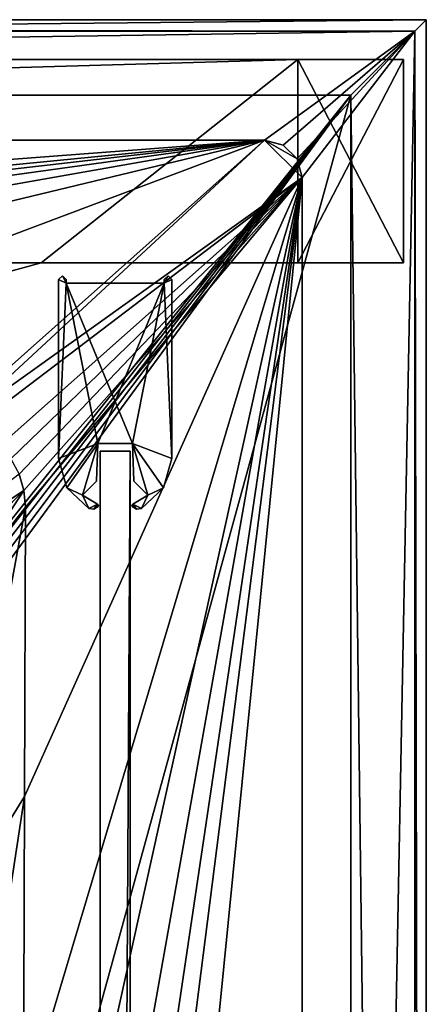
# Model space of a CAD drawing. Header units: metres. Extents: x -1004 to 0, y -808 to 0.
# Tile 116 of 116: x -54 to 0, y -131 to 0. Entities that reach past the tile are written whole.
import ezdxf

# ---------------------------------------------------------------- set-up
doc = ezdxf.new("R2010")
doc.units = ezdxf.units.M

msp = doc.modelspace()

# ---------------------------------------------------------------- linework, layer by layer
at = {"layer": 'top'}
for points in [[(-17.027203, -5.267202, 163.059998), (-987.0271, -5.267202, 163.059998), (-17.027203, -5.267202, 176.059509)], [(-987.0271, -5.267202, 163.059998), (-987.0271, -5.267202, 176.059265), (-17.027203, -5.267202, 176.059509)], [(-17.027203, -5.267202, 176.059509), (-987.0271, -5.267202, 176.059265), (-987.0271, -5.267202, 2050.060059)], [(-987.0271, -5.267202, 2063.060059), (-17.027203, -5.267202, 2063.060059), (-987.0271, -5.267202, 2050.060059)], [(-17.027203, -5.267202, 2063.060059), (-17.027203, -5.267202, 2050.060059), (-987.0271, -5.267202, 2050.060059)], [(-987.0271, -5.267202, 2050.060059), (-17.027203, -5.267202, 2050.060059), (-17.027203, -5.267202, 176.059509)], [(-953.0271, -32.2672, 2063.060059), (-17.027203, -5.267202, 2063.060059), (-987.0271, -5.267202, 2063.060059)], [(-987.0271, -5.267202, 163.059998), (-17.027203, -5.267202, 163.059998), (-953.0271, -32.2672, 163.059998)], [(-953.0271, -32.2672, 2063.060059), (-51.027081, -32.2672, 2063.060059), (-17.027203, -5.267202, 2063.060059)], [(-953.0271, -32.2672, 163.059998), (-17.027203, -5.267202, 163.059998), (-51.027081, -32.2672, 163.059998)], [(-51.027081, -32.2672, 2063.060059), (-17.027203, -32.2672, 2063.060059), (-17.027203, -5.267202, 2063.060059)], [(-17.027203, -5.267202, 163.059998), (-17.027203, -32.2672, 163.059998), (-51.027081, -32.2672, 163.059998)], [(-17.027203, -5.267202, 163.059998), (-17.027203, -5.267202, 176.059509), (-17.027203, -32.2672, 163.059998)], [(-17.027203, -5.267202, 176.059509), (-17.027203, -32.2672, 176.059509), (-17.027203, -32.2672, 163.059998)], [(-17.027203, -5.267202, 176.059509), (-3.027202, -5.267202, 176.059509), (-17.027203, -32.2672, 176.059509)], [(-3.027202, -5.267202, 176.059509), (-3.027202, -32.2672, 176.059509), (-17.027203, -32.2672, 176.059509)], [(-17.027203, -5.267202, 2050.060059), (-3.027202, -5.267202, 2050.060059), (-17.027203, -5.267202, 176.059509)], [(-17.027203, -5.267202, 176.059509), (-3.027202, -5.267202, 2050.060059), (-3.027202, -5.267202, 176.059509)], [(-17.027203, -32.2672, 2050.060059), (-17.027203, -5.267202, 2050.060059), (-17.027203, -32.2672, 2063.060059)], [(-17.027203, -5.267202, 2050.060059), (-17.027203, -5.267202, 2063.060059), (-17.027203, -32.2672, 2063.060059)], [(-3.027202, -5.267202, 2050.060059), (-17.027203, -5.267202, 2050.060059), (-3.027202, -32.2672, 2050.060059)], [(-17.027203, -5.267202, 2050.060059), (-17.027203, -32.2672, 2050.060059), (-3.027202, -32.2672, 2050.060059)], [(-3.027202, -5.267202, 176.059509), (-3.027202, -5.267202, 2050.060059), (-3.027202, -32.2672, 176.059509)], [(-3.027202, -5.267202, 2050.060059), (-3.027202, -32.2672, 2050.060059), (-3.027202, -32.2672, 176.059509)], [(-56.027115, -33.606968, 2063.060059), (-51.027081, -32.2672, 2063.060059), (-953.0271, -32.2672, 2063.060059)], [(-51.027081, -32.2672, 163.059998), (-56.027115, -33.606968, 163.059998), (-953.0271, -32.2672, 163.059998)], [(-56.027115, -33.606968, 163.059998), (-51.027081, -32.2672, 163.059998), (-56.027115, -33.606968, 2063.060059)], [(-51.027081, -32.2672, 163.059998), (-51.027081, -32.2672, 2063.060059), (-56.027115, -33.606968, 2063.060059)], [(-17.027203, -32.2672, 2063.060059), (-51.027081, -32.2672, 2063.060059), (-17.027203, -32.2672, 2050.060059)], [(-51.027081, -32.2672, 2063.060059), (-17.027203, -32.2672, 176.059509), (-17.027203, -32.2672, 2050.060059)], [(-51.027081, -32.2672, 2063.060059), (-51.027081, -32.2672, 163.059998), (-17.027203, -32.2672, 176.059509)], [(-51.027081, -32.2672, 163.059998), (-17.027203, -32.2672, 163.059998), (-17.027203, -32.2672, 176.059509)], [(-17.027203, -32.2672, 2050.060059), (-17.027203, -32.2672, 176.059509), (-3.027202, -32.2672, 176.059509)], [(-3.027202, -32.2672, 176.059509), (-3.027202, -32.2672, 2050.060059), (-17.027203, -32.2672, 2050.060059)]]:
    msp.add_3dface(points, dxfattribs=at)
at = {"layer": 'top01'}
for points in [[(-43.21645, -57.206142, 2061.559814), (-39.21645, -57.206142, 2061.559814), (-43.21645, -57.206142, 164.559738)], [(-39.21645, -57.206142, 2061.559814), (-39.21645, -57.206142, 164.559738), (-43.21645, -57.206142, 164.559738)], [(-39.21645, -750.206116, 164.559738), (-43.21645, -750.206116, 164.559738), (-39.21645, -57.206142, 164.559738)], [(-43.21645, -750.206116, 164.559738), (-43.21645, -57.206142, 164.559738), (-39.21645, -57.206142, 164.559738)], [(-39.21645, -750.206116, 2061.559814), (-39.21645, -57.206142, 2061.559814), (-43.21645, -750.206116, 2061.559814)], [(-39.21645, -57.206142, 2061.559814), (-43.21645, -57.206142, 2061.559814), (-43.21645, -750.206116, 2061.559814)], [(-43.21645, -57.206142, 2061.559814), (-43.21645, -57.206142, 164.559738), (-43.21645, -750.206116, 2061.559814)], [(-43.21645, -57.206142, 164.559738), (-43.21645, -750.206116, 164.559738), (-43.21645, -750.206116, 2061.559814)], [(-39.21645, -750.206116, 2061.559814), (-39.21645, -750.206116, 164.559738), (-39.21645, -57.206142, 2061.559814)], [(-39.21645, -750.206116, 164.559738), (-39.21645, -57.206142, 164.559738), (-39.21645, -57.206142, 2061.559814)]]:
    msp.add_3dface(points, dxfattribs=at)
at = {"layer": 'top0123413'}
for points in [[(-1002.510071, -1.527202, 175), (-1.527202, -1.527202, 175), (-1004.037292, 0)], [(-1.527202, -1.527202, 175), (0, 0), (-1004.037292, 0)], [(0, 0), (-994.037292, -10), (-1004.037292, 0)], [(-10, -10), (-994.037292, -10), (0, 0)], [(-0.000011, -804.032166), (-10, -10), (0, 0)], [(0, 0), (-1.527202, -1.527202, 175), (-0.000011, -804.032166)], [(-1002.510071, -1.527202, 175), (-982.615723, -15.961353, 175), (-1.527202, -1.527202, 175)], [(-982.615723, -15.961353, 175), (-21.421595, -15.961353, 175), (-1.527202, -1.527202, 175)], [(-1.527202, -1.527202, 175), (-21.421595, -15.961353, 175), (-18.941496, -16.625895, 175)], [(-18.941496, -16.625895, 175), (-17.125937, -18.441454, 175), (-1.527202, -1.527202, 175)], [(-17.125937, -18.441454, 175), (-16.461397, -20.921553, 175), (-1.527202, -1.527202, 175)], [(-16.461397, -20.921553, 175), (-16.461384, -783.110596, 175), (-1.527202, -1.527202, 175)], [(-1.527202, -1.527202, 175), (-16.461384, -783.110596, 175), (-1.527213, -802.504944, 175)], [(-1.527202, -1.527202, 175), (-1.527213, -802.504944, 175), (-0.000011, -804.032166)], [(-994.037292, -10, 90), (-994.037292, -10), (-10, -10, 90)], [(-994.037292, -10), (-10, -10), (-10, -10, 90)], [(-10, -10, 90), (-502.018646, -625.846375, 90), (-994.037292, -10, 90)], [(-494.003571, -626.560364, 90), (-502.018646, -625.846375, 90), (-10, -10, 90)], [(-485.779327, -628.854126, 90), (-494.003571, -626.560364, 90), (-10, -10, 90)], [(-477.800262, -632.855408, 90), (-485.779327, -628.854126, 90), (-10, -10, 90)], [(-10, -10, 90), (-470.61264, -638.481506, 90), (-477.800262, -632.855408, 90)], [(-217.024689, -763.271118, 90), (-470.61264, -638.481506, 90), (-10, -10, 90)], [(-10.00001, -794.032166, 90), (-217.024689, -763.271118, 90), (-10, -10, 90)], [(-10.00001, -794.032166), (-10, -10), (-0.000011, -804.032166)], [(-10, -10, 90), (-10, -10), (-10.00001, -794.032166, 90)], [(-10, -10), (-10.00001, -794.032166), (-10.00001, -794.032166, 90)], [(-982.615723, -15.961353, 163.059708), (-502.018616, -52.467403, 163.059708), (-21.421595, -15.961353, 163.059708)], [(-982.615723, -15.961353, 163.059708), (-21.421595, -15.961353, 163.059708), (-982.615723, -15.961353, 175)], [(-21.421595, -15.961353, 163.059708), (-21.421595, -15.961353, 175), (-982.615723, -15.961353, 175)], [(-502.018616, -52.467403, 163.059708), (-393.460449, -52.505119, 163.059708), (-21.421595, -15.961353, 163.059708)], [(-21.421595, -15.961353, 163.059708), (-393.460449, -52.505119, 163.059708), (-338.880219, -52.554417, 163.059708)], [(-338.880219, -52.554417, 163.059708), (-285.483551, -52.625134, 163.059708), (-21.421595, -15.961353, 163.059708)], [(-285.483551, -52.625134, 163.059708), (-229.452408, -52.72739, 163.059708), (-21.421595, -15.961353, 163.059708)], [(-21.421595, -15.961353, 163.059708), (-229.452408, -52.72739, 163.059708), (-174.494446, -52.861675, 163.059708)], [(-174.494446, -52.861675, 163.059708), (-119.798225, -53.035728, 163.059708), (-21.421595, -15.961353, 163.059708)], [(-119.798225, -53.035728, 163.059708), (-63.35807, -53.268463, 163.059708), (-21.421595, -15.961353, 163.059708)], [(-21.421595, -15.961353, 163.059708), (-63.35807, -53.268463, 163.059708), (-61.838451, -53.43354, 163.059708)], [(-21.421595, -15.961353, 163.059708), (-61.838451, -53.43354, 163.059708), (-16.461397, -20.921553, 163.059708)], [(-17.125937, -18.441454, 163.059708), (-21.421595, -15.961353, 163.059708), (-16.461397, -20.921553, 163.059708)], [(-17.125937, -18.441454, 163.059708), (-18.941496, -16.625895, 163.059708), (-21.421595, -15.961353, 163.059708)], [(-21.421595, -15.961353, 175), (-21.421595, -15.961353, 163.059708), (-18.941496, -16.625895, 175)], [(-21.421595, -15.961353, 163.059708), (-18.941496, -16.625895, 163.059708), (-18.941496, -16.625895, 175)], [(-18.941496, -16.625895, 175), (-18.941496, -16.625895, 163.059708), (-17.125937, -18.441454, 163.059708)], [(-17.125937, -18.441454, 163.059708), (-17.125937, -18.441454, 175), (-18.941496, -16.625895, 175)], [(-16.461397, -20.921553, 163.059708), (-16.461397, -20.921553, 175), (-17.125937, -18.441454, 163.059708)], [(-16.461397, -20.921553, 175), (-17.125937, -18.441454, 175), (-17.125937, -18.441454, 163.059708)], [(-16.461397, -20.921553, 163.059708), (-61.838451, -53.43354, 163.059708), (-60.002983, -54.018009, 163.059708)], [(-60.002983, -54.018009, 163.059708), (-56.462109, -56.471474, 163.059708), (-16.461397, -20.921553, 163.059708)], [(-56.462109, -56.471474, 163.059708), (-55.024849, -58.259003, 163.059708), (-16.461397, -20.921553, 163.059708)], [(-16.461397, -20.921553, 163.059708), (-55.024849, -58.259003, 163.059708), (-53.957417, -60.290379, 163.059708)], [(-53.957417, -60.290379, 163.059708), (-53.309925, -62.457764, 163.059708), (-16.461397, -20.921553, 163.059708)], [(-53.739807, -314.006897, 163.059708), (-53.781029, -397.188965, 163.059708), (-16.461397, -20.921553, 163.059708)], [(-16.461397, -20.921553, 163.059708), (-53.781029, -397.188965, 163.059708), (-16.461384, -783.110596, 163.059708)], [(-53.681244, -271.463379, 163.059708), (-53.739807, -314.006897, 163.059708), (-16.461397, -20.921553, 163.059708)], [(-53.600178, -229.999771, 163.059708), (-53.681244, -271.463379, 163.059708), (-16.461397, -20.921553, 163.059708)], [(-16.461397, -20.921553, 163.059708), (-53.498283, -188.771317, 163.059708), (-53.600178, -229.999771, 163.059708)], [(-53.369865, -144.706863, 163.059708), (-53.498283, -188.771317, 163.059708), (-16.461397, -20.921553, 163.059708)], [(-53.234406, -103.034645, 163.059708), (-53.369865, -144.706863, 163.059708), (-16.461397, -20.921553, 163.059708)], [(-53.309925, -62.457764, 163.059708), (-53.101597, -64.630684, 163.059708), (-16.461397, -20.921553, 163.059708)], [(-16.461397, -20.921553, 163.059708), (-53.101597, -64.630684, 163.059708), (-53.234406, -103.034645, 163.059708)], [(-16.461397, -20.921553, 175), (-16.461397, -20.921553, 163.059708), (-16.461384, -783.110596, 175)], [(-16.461397, -20.921553, 163.059708), (-16.461384, -783.110596, 163.059708), (-16.461384, -783.110596, 175)], [(-53.309925, -62.457764, 163.059708), (-53.957417, -60.290379, 163.059708), (-80.216652, -80.324989, 118.620979)], [(-77.475624, -86.942589, 118.50547), (-53.309925, -62.457764, 163.059708), (-80.216652, -80.324989, 118.620979)], [(-63.219643, -77.537148, 143.401764), (-53.309925, -62.457764, 163.059708), (-77.475624, -86.942589, 118.50547)], [(-63.219643, -77.537148, 143.401764), (-53.101597, -64.630684, 163.059708), (-53.309925, -62.457764, 163.059708)], [(-63.021633, -118.897514, 140.40979), (-53.101597, -64.630684, 163.059708), (-63.219643, -77.537148, 143.401764)], [(-53.234406, -103.034645, 163.059708), (-53.101597, -64.630684, 163.059708), (-63.021633, -118.897514, 140.40979)], [(-61.732689, -158.634949, 139.923874), (-53.234406, -103.034645, 163.059708), (-63.021633, -118.897514, 140.40979)], [(-53.369865, -144.706863, 163.059708), (-53.234406, -103.034645, 163.059708), (-61.732689, -158.634949, 139.923874)]]:
    msp.add_3dface(points, dxfattribs=at)
at = {"layer": 'top012345'}
for points in [[(-48.71645, -34.449661, 163.059708), (-48.216419, -33.951633, 163.059662), (-47.71645, -34.949661, 163.059708)], [(-48.216419, -33.951633, 163.059662), (-48.71645, -34.449661, 163.059708), (-48.216419, -33.951633, 2063.05957)], [(-48.71645, -34.449661, 163.059708), (-48.71645, -34.449661, 2063.059814), (-48.216419, -33.951633, 2063.05957)], [(-48.216419, -33.951633, 2063.05957), (-48.71645, -34.449661, 2063.059814), (-47.71645, -34.949661, 2063.059814)], [(-48.71645, -58.195618, 163.059708), (-48.71645, -34.449661, 163.059708), (-47.71645, -34.949661, 163.059708)], [(-48.71645, -58.195618, 163.059708), (-48.71645, -58.195618, 2063.059814), (-48.71645, -34.449661, 163.059708)], [(-48.71645, -58.195618, 2063.059814), (-48.71645, -34.449661, 2063.059814), (-48.71645, -34.449661, 163.059708)], [(-48.71645, -34.449661, 2063.059814), (-48.71645, -58.195618, 2063.059814), (-47.71645, -34.949661, 2063.059814)], [(-48.71645, -58.195618, 163.059708), (-47.71645, -34.949661, 163.059708), (-43.509586, -56.206146, 163.059708)], [(-47.71645, -34.949661, 2063.059814), (-48.71645, -58.195618, 2063.059814), (-43.509586, -56.206146, 2063.059814)], [(-47.71645, -34.949661, 163.059708), (-48.216419, -33.951633, 163.059662), (-47.71645, -34.449661, 163.059708)], [(-47.71645, -34.449661, 163.059708), (-48.216419, -33.951633, 163.059662), (-47.71645, -34.449661, 2063.059814)], [(-48.216419, -33.951633, 163.059662), (-48.216419, -33.951633, 2063.05957), (-47.71645, -34.449661, 2063.059814)], [(-47.71645, -34.949661, 2063.059814), (-47.71645, -34.449661, 2063.059814), (-48.216419, -33.951633, 2063.05957)], [(-47.71645, -34.949661, 163.059708), (-47.71645, -34.449661, 163.059708), (-47.71645, -34.949661, 2063.059814)], [(-47.71645, -34.449661, 163.059708), (-47.71645, -34.449661, 2063.059814), (-47.71645, -34.949661, 2063.059814)], [(-47.71645, -34.949661, 163.059708), (-34.71645, -34.949661, 163.059708), (-43.509586, -56.206146, 163.059708)], [(-34.71645, -34.949661, 163.059708), (-47.71645, -34.949661, 163.059708), (-34.71645, -34.949661, 2063.059814)], [(-47.71645, -34.949661, 163.059708), (-47.71645, -34.949661, 2063.059814), (-34.71645, -34.949661, 2063.059814)], [(-43.509586, -56.206146, 2063.059814), (-38.923313, -56.206146, 2063.059814), (-47.71645, -34.949661, 2063.059814)], [(-38.923313, -56.206146, 2063.059814), (-34.71645, -34.949661, 2063.059814), (-47.71645, -34.949661, 2063.059814)], [(-43.509586, -56.206146, 163.059708), (-34.71645, -34.949661, 163.059708), (-38.923313, -56.206146, 163.059708)], [(-34.71645, -34.949661, 163.059708), (-33.71645, -58.195618, 163.059708), (-38.923313, -56.206146, 163.059708)], [(-38.923313, -56.206146, 2063.059814), (-33.71645, -58.195618, 2063.059814), (-34.71645, -34.949661, 2063.059814)], [(-34.71645, -34.449661, 163.059708), (-34.216415, -33.951633, 163.059708), (-34.71645, -34.949661, 163.059708)], [(-34.216415, -33.951633, 163.059708), (-33.71645, -34.449661, 163.059708), (-34.71645, -34.949661, 163.059708)], [(-34.216415, -33.951633, 163.059708), (-34.71645, -34.449661, 163.059708), (-34.216415, -33.951633, 2063.059814)], [(-34.71645, -34.449661, 163.059708), (-34.71645, -34.449661, 2063.059814), (-34.216415, -33.951633, 2063.059814)], [(-34.71645, -34.949661, 2063.059814), (-33.71645, -34.449661, 2063.059814), (-34.216415, -33.951633, 2063.059814)], [(-34.216415, -33.951633, 2063.059814), (-34.71645, -34.449661, 2063.059814), (-34.71645, -34.949661, 2063.059814)], [(-34.71645, -34.949661, 163.059708), (-33.71645, -34.449661, 163.059708), (-33.71645, -58.195618, 163.059708)], [(-34.71645, -34.949661, 163.059708), (-34.71645, -34.949661, 2063.059814), (-34.71645, -34.449661, 163.059708)], [(-34.71645, -34.949661, 2063.059814), (-34.71645, -34.449661, 2063.059814), (-34.71645, -34.449661, 163.059708)], [(-33.71645, -58.195618, 2063.059814), (-33.71645, -34.449661, 2063.059814), (-34.71645, -34.949661, 2063.059814)], [(-33.71645, -34.449661, 163.059708), (-34.216415, -33.951633, 163.059708), (-33.71645, -34.449661, 2063.059814)], [(-34.216415, -33.951633, 163.059708), (-34.216415, -33.951633, 2063.059814), (-33.71645, -34.449661, 2063.059814)], [(-33.71645, -58.195618, 163.059708), (-33.71645, -34.449661, 163.059708), (-33.71645, -58.195618, 2063.059814)], [(-33.71645, -34.449661, 163.059708), (-33.71645, -34.449661, 2063.059814), (-33.71645, -58.195618, 2063.059814)], [(-43.509586, -56.206146, 163.059708), (-47.632587, -62.072212, 163.059708), (-48.71645, -58.195618, 163.059708)], [(-48.71645, -58.195618, 2063.059814), (-47.632587, -62.072212, 2063.059814), (-43.509586, -56.206146, 2063.059814)], [(-45.530704, -63.05727, 163.059708), (-47.632587, -62.072212, 163.059708), (-43.509586, -56.206146, 163.059708)], [(-43.509586, -56.206146, 2063.059814), (-47.632587, -62.072212, 2063.059814), (-45.530704, -63.05727, 2063.059814)], [(-43.684361, -61.21093, 163.059708), (-45.530704, -63.05727, 163.059708), (-43.509586, -56.206146, 163.059708)], [(-45.530704, -63.05727, 2063.059814), (-43.684361, -61.21093, 2063.059814), (-43.509586, -56.206146, 2063.059814)], [(-43.509586, -56.206146, 163.059708), (-43.509586, -56.206146, 2063.059814), (-43.684361, -61.21093, 163.059708)], [(-43.509586, -56.206146, 2063.059814), (-43.684361, -61.21093, 2063.059814), (-43.684361, -61.21093, 163.059708)], [(-38.923313, -56.206146, 163.059708), (-38.923313, -56.206146, 2063.059814), (-43.509586, -56.206146, 163.059708)], [(-38.923313, -56.206146, 2063.059814), (-43.509586, -56.206146, 2063.059814), (-43.509586, -56.206146, 163.059708)], [(-38.923313, -56.206146, 163.059708), (-33.71645, -58.195618, 163.059708), (-34.800343, -62.072258, 163.059708)], [(-38.923313, -56.206146, 163.059708), (-34.800343, -62.072258, 163.059708), (-36.902195, -63.05727, 163.059708)], [(-36.902195, -63.05727, 163.059708), (-38.748543, -61.210934, 163.059708), (-38.923313, -56.206146, 163.059708)], [(-38.923313, -56.206146, 163.059708), (-38.748543, -61.210934, 163.059708), (-38.923313, -56.206146, 2063.059814)], [(-38.748543, -61.210934, 163.059708), (-38.748543, -61.210934, 2063.059814), (-38.923313, -56.206146, 2063.059814)], [(-38.748543, -61.210934, 2063.059814), (-36.902195, -63.05727, 2063.059814), (-38.923313, -56.206146, 2063.059814)], [(-36.902195, -63.05727, 2063.059814), (-34.800343, -62.072258, 2063.059814), (-38.923313, -56.206146, 2063.059814)], [(-38.923313, -56.206146, 2063.059814), (-34.800343, -62.072258, 2063.059814), (-33.71645, -58.195618, 2063.059814)], [(-48.71645, -58.195618, 163.059708), (-47.632587, -62.072212, 163.059708), (-48.71645, -58.195618, 2063.059814)], [(-47.632587, -62.072212, 163.059708), (-47.632587, -62.072212, 2063.059814), (-48.71645, -58.195618, 2063.059814)], [(-34.800343, -62.072258, 163.059708), (-33.71645, -58.195618, 163.059708), (-34.800343, -62.072258, 2063.059814)], [(-33.71645, -58.195618, 163.059708), (-33.71645, -58.195618, 2063.059814), (-34.800343, -62.072258, 2063.059814)], [(-43.684361, -61.21093, 163.059708), (-43.684361, -61.21093, 2063.059814), (-45.530704, -63.05727, 163.059708)], [(-43.684361, -61.21093, 2063.059814), (-45.530704, -63.05727, 2063.059814), (-45.530704, -63.05727, 163.059708)], [(-38.748543, -61.210934, 163.059708), (-36.902195, -63.05727, 163.059708), (-38.748543, -61.210934, 2063.059814)], [(-36.902195, -63.05727, 163.059708), (-36.902195, -63.05727, 2063.059814), (-38.748543, -61.210934, 2063.059814)], [(-47.632587, -62.072212, 163.059708), (-45.530704, -63.05727, 163.059708), (-44.705002, -64.8349, 163.059708)], [(-47.632587, -62.072212, 163.059708), (-44.705002, -64.8349, 163.059708), (-47.632587, -62.072212, 2063.059814)], [(-44.705002, -64.8349, 163.059708), (-44.705002, -64.8349, 2063.059814), (-47.632587, -62.072212, 2063.059814)], [(-47.632587, -62.072212, 2063.059814), (-44.705002, -64.8349, 2063.059814), (-45.530704, -63.05727, 2063.059814)], [(-34.800343, -62.072258, 163.059708), (-37.727898, -64.8349, 163.059708), (-36.902195, -63.05727, 163.059708)], [(-37.727898, -64.8349, 163.059708), (-34.800343, -62.072258, 163.059708), (-37.727898, -64.8349, 2063.059814)], [(-34.800343, -62.072258, 163.059708), (-34.800343, -62.072258, 2063.059814), (-37.727898, -64.8349, 2063.059814)], [(-34.800343, -62.072258, 2063.059814), (-36.902195, -63.05727, 2063.059814), (-37.727898, -64.8349, 2063.059814)], [(-45.530704, -63.05727, 163.059708), (-43.544807, -64.264297, 163.059708), (-44.705002, -64.8349, 163.059708)], [(-43.544807, -64.264297, 163.059708), (-45.530704, -63.05727, 163.059708), (-43.544807, -64.264297, 2063.059814)], [(-45.530704, -63.05727, 163.059708), (-45.530704, -63.05727, 2063.059814), (-43.544807, -64.264297, 2063.059814)], [(-45.530704, -63.05727, 2063.059814), (-44.705002, -64.8349, 2063.059814), (-43.544807, -64.264297, 2063.059814)], [(-36.902195, -63.05727, 163.059708), (-37.727898, -64.8349, 163.059708), (-38.888092, -64.264297, 163.059708)], [(-36.902195, -63.05727, 163.059708), (-38.888092, -64.264297, 163.059708), (-36.902195, -63.05727, 2063.059814)], [(-38.888092, -64.264297, 163.059708), (-38.888092, -64.264297, 2063.059814), (-36.902195, -63.05727, 2063.059814)], [(-36.902195, -63.05727, 2063.059814), (-38.888092, -64.264297, 2063.059814), (-37.727898, -64.8349, 2063.059814)], [(-44.705002, -64.8349, 163.059708), (-43.544807, -64.264297, 163.059708), (-44.036674, -64.927666, 163.059708)], [(-44.705002, -64.8349, 2063.059814), (-44.036674, -64.927666, 2063.059814), (-43.544807, -64.264297, 2063.059814)], [(-44.705002, -64.8349, 163.059708), (-44.036674, -64.927666, 163.059708), (-44.705002, -64.8349, 2063.059814)], [(-44.036674, -64.927666, 163.059708), (-44.036674, -64.927666, 2063.059814), (-44.705002, -64.8349, 2063.059814)], [(-43.544807, -64.264297, 163.059708), (-43.460598, -64.576355, 163.059708), (-44.036674, -64.927666, 163.059708)], [(-43.544807, -64.264297, 2063.059814), (-44.036674, -64.927666, 2063.059814), (-43.460598, -64.576355, 2063.059814)], [(-44.036674, -64.927666, 163.059708), (-43.460598, -64.576355, 163.059708), (-44.036674, -64.927666, 2063.059814)], [(-43.460598, -64.576355, 163.059708), (-43.460598, -64.576355, 2063.059814), (-44.036674, -64.927666, 2063.059814)], [(-43.544807, -64.264297, 163.059708), (-43.423588, -64.398964, 163.059708), (-43.460598, -64.576355, 163.059708)], [(-43.423588, -64.398964, 163.059708), (-43.544807, -64.264297, 163.059708), (-43.423588, -64.398964, 2063.059814)], [(-43.544807, -64.264297, 163.059708), (-43.544807, -64.264297, 2063.059814), (-43.423588, -64.398964, 2063.059814)], [(-43.460598, -64.576355, 2063.059814), (-43.423588, -64.398964, 2063.059814), (-43.544807, -64.264297, 2063.059814)], [(-43.460598, -64.576355, 163.059708), (-43.423588, -64.398964, 163.059708), (-43.460598, -64.576355, 2063.059814)], [(-43.423588, -64.398964, 163.059708), (-43.423588, -64.398964, 2063.059814), (-43.460598, -64.576355, 2063.059814)], [(-38.972301, -64.576355, 163.059708), (-39.009312, -64.398964, 163.059708), (-38.888092, -64.264297, 163.059708)], [(-38.888092, -64.264297, 163.059708), (-39.009312, -64.398964, 163.059708), (-38.888092, -64.264297, 2063.059814)], [(-39.009312, -64.398964, 163.059708), (-39.009312, -64.398964, 2063.059814), (-38.888092, -64.264297, 2063.059814)], [(-38.888092, -64.264297, 2063.059814), (-39.009312, -64.398964, 2063.059814), (-38.972301, -64.576355, 2063.059814)], [(-39.009312, -64.398964, 163.059708), (-38.972301, -64.576355, 163.059708), (-39.009312, -64.398964, 2063.059814)], [(-38.972301, -64.576355, 163.059708), (-38.972301, -64.576355, 2063.059814), (-39.009312, -64.398964, 2063.059814)], [(-38.888092, -64.264297, 163.059708), (-38.396236, -64.927658, 163.059708), (-38.972301, -64.576355, 163.059708)], [(-38.888092, -64.264297, 2063.059814), (-38.972301, -64.576355, 2063.059814), (-38.396236, -64.927658, 2063.059814)], [(-38.972301, -64.576355, 163.059708), (-38.396236, -64.927658, 163.059708), (-38.972301, -64.576355, 2063.059814)], [(-38.396236, -64.927658, 163.059708), (-38.396236, -64.927658, 2063.059814), (-38.972301, -64.576355, 2063.059814)], [(-37.727898, -64.8349, 163.059708), (-38.396236, -64.927658, 163.059708), (-38.888092, -64.264297, 163.059708)], [(-37.727898, -64.8349, 2063.059814), (-38.888092, -64.264297, 2063.059814), (-38.396236, -64.927658, 2063.059814)], [(-38.396236, -64.927658, 163.059708), (-37.727898, -64.8349, 163.059708), (-38.396236, -64.927658, 2063.059814)], [(-37.727898, -64.8349, 163.059708), (-37.727898, -64.8349, 2063.059814), (-38.396236, -64.927658, 2063.059814)]]:
    msp.add_3dface(points, dxfattribs=at)

doc.saveas('drawing.dxf')
